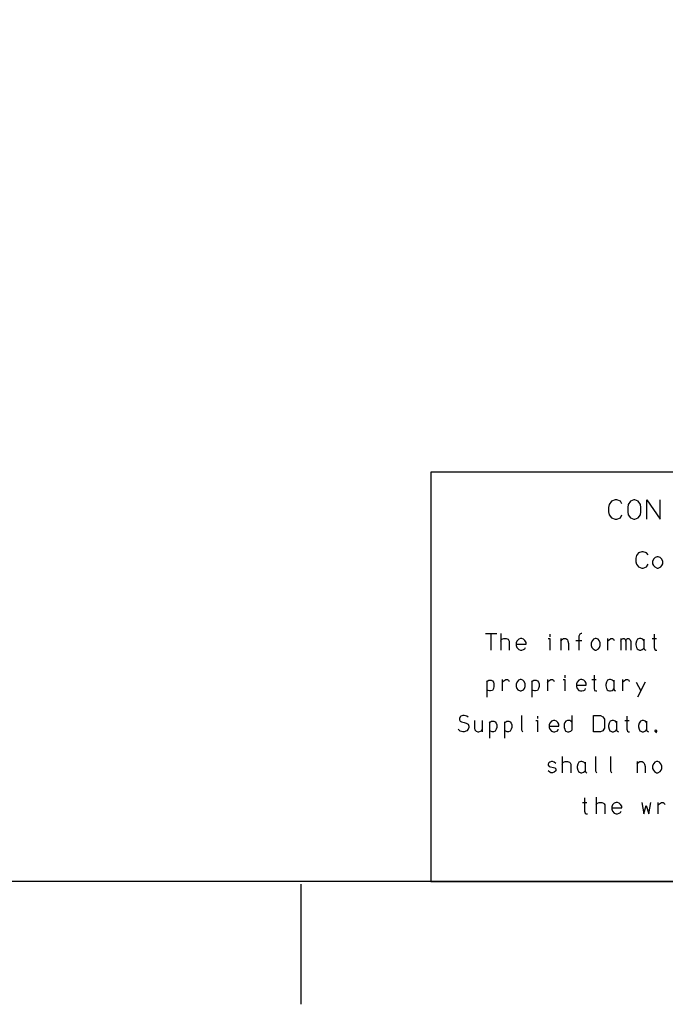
# Model space of a CAD drawing. Header units: millimetres. Extents: x 0 to 1189, y 35 to 806.
# Tile 2 of 18: x 249 to 379, y 37 to 235. Entities that reach past the tile are written whole.
import ezdxf

# ---------------------------------------------------------------- set-up
doc = ezdxf.new("R2010")
doc.units = ezdxf.units.MM
doc.layers.add('Pen 1', color=7, linetype='Continuous')

msp = doc.modelspace()

# ---------------------------------------------------------------- linework, layer by layer
at = {"layer": 'Pen 1', "color": 7, "lineweight": 30}
for p, q in [((342.85, 111.57), (345.08, 111.57)), ((343.95, 108.25), (343.95, 111.57)), ((345.88, 111.57), (345.88, 108.25)), ((355.77, 111.45), (355.77, 110.93)), ((357.98, 110.55), (357.98, 108.25)), ((361, 110.15), (362.25, 110.15)), ((367.38, 110.55), (367.38, 108.25)), ((370.08, 110.55), (370.08, 108.25)), ((376.35, 110.55), (377.25, 110.55)), ((358.8, 103.2), (358.8, 102.68)), ((343.08, 102.03), (343.08, 98.75)), ((346.2, 102.3), (346.2, 100)), ((352.15, 102.03), (352.15, 98.75)), ((355.27, 102.3), (355.27, 100)), ((364.25, 102.3), (365.12, 102.3)), ((370.4, 102.3), (370.4, 100)), ((373.17, 101.78), (374.1, 100)), ((375, 101.78), (373.42, 98.75)), ((342.15, 94.05), (342.15, 91.75)), ((343.62, 93.78), (343.62, 90.5)), ((346.65, 93.78), (346.65, 90.5)), ((353.3, 94.95), (353.3, 94.43)), ((370.85, 94.05), (371.75, 94.05)), ((358.25, 86.82), (358.25, 83.5)), ((373.38, 85.8), (373.38, 83.5)), ((362.33, 77.55), (363.2, 77.55)), ((365.12, 78.57), (365.12, 75.25)), ((377.55, 77.55), (377.55, 75.25)), ((305.7, 36.85), (305.7, 61.08))]:
    msp.add_line(p, q, dxfattribs=at)
for points in [[(26.55, 776.72), (1162.45, 776.72), (1162.45, 61.62), (26.55, 61.62), (26.55, 776.72)], [(502.35, 144.12), (331.83, 144.12), (331.83, 61.62), (502.35, 61.62), (502.35, 144.12)], [(370.27, 137.75), (369.98, 138.23), (369.25, 138.52), (368.92, 138.52), (368.17, 138.23), (367.75, 137.6), (367.6, 137), (367.6, 136.12), (367.75, 135.52), (368.17, 134.9), (368.92, 134.6), (369.25, 134.6), (369.98, 134.9), (370.27, 135.52)], [(372.9, 138.52), (372.67, 138.52), (372, 138.23), (371.52, 137.6), (371.45, 137), (371.45, 136.12), (371.52, 135.52), (372, 134.9), (372.67, 134.6), (372.9, 134.6), (373.58, 134.9), (374, 135.52), (374.12, 136.12), (374.12, 137), (374, 137.6), (373.58, 138.23), (372.9, 138.52)], [(375.3, 134.6), (375.3, 138.52), (377.98, 134.6), (377.98, 138.52)], [(375.55, 127.43), (375.27, 127.82), (374.6, 128.07), (374.33, 128.07), (373.62, 127.82), (373.23, 127.3), (373.1, 126.8), (373.1, 126.05), (373.23, 125.53), (373.62, 125.03), (374.33, 124.75), (374.6, 124.75), (375.27, 125.03), (375.55, 125.53)], [(377.38, 127.05), (377, 126.93), (376.75, 126.65), (376.48, 126.18), (376.48, 125.65), (376.65, 125.28), (376.9, 125.03), (377.38, 124.75), (377.62, 124.75), (378.12, 125.03), (378.35, 125.28), (378.5, 125.65), (378.5, 126.18), (378.25, 126.65), (378, 126.93), (377.62, 127.05), (377.38, 127.05)], [(362.25, 111.57), (362.1, 111.57), (361.83, 111.45), (361.73, 111.32), (361.6, 111.07), (361.6, 108.25)], [(376.77, 111.45), (376.77, 108.78), (376.9, 108.38), (377.12, 108.25), (377.35, 108.25)], [(345.88, 110.03), (346, 110.28), (346.12, 110.43), (346.48, 110.55), (346.98, 110.55), (347.35, 110.43), (347.48, 110.28), (347.6, 110.03), (347.6, 108.25)], [(349.02, 109.43), (351, 109.43), (351, 109.8), (350.77, 110.15), (350.5, 110.43), (350.12, 110.55), (349.88, 110.55), (349.5, 110.43), (349.15, 110.03), (349.02, 109.68), (349.02, 109.15), (349.15, 108.78), (349.5, 108.38), (349.88, 108.25), (350.12, 108.25), (350.5, 108.38), (350.77, 108.5), (350.88, 108.78)], [(355.42, 110.55), (355.77, 110.55), (355.77, 108.25)], [(357.98, 110.03), (358.3, 110.43), (358.52, 110.55), (358.98, 110.55), (359.2, 110.43), (359.33, 110.28), (359.42, 110.03), (359.55, 109.55), (359.55, 108.25)], [(364.9, 110.55), (364.58, 110.43), (364.35, 110.15), (364.1, 109.68), (364.1, 109.15), (364.25, 108.78), (364.48, 108.5), (364.9, 108.25), (365.12, 108.25), (365.6, 108.5), (365.8, 108.78), (365.92, 109.15), (365.92, 109.68), (365.7, 110.15), (365.48, 110.43), (365.12, 110.55), (364.9, 110.55)], [(367.38, 109.95), (367.7, 110.28), (368.05, 110.55), (368.4, 110.55), (368.62, 110.43), (368.73, 110.15)], [(370.08, 110.03), (370.15, 110.28), (370.3, 110.43), (370.52, 110.55), (370.73, 110.55), (370.95, 110.43), (371.08, 110.03), (371.08, 108.25)], [(371.08, 110.03), (371.2, 110.43), (371.42, 110.55), (371.65, 110.55), (371.85, 110.43), (371.98, 110.28), (372.08, 109.95), (372.08, 108.25)], [(374.7, 110.15), (374.48, 110.43), (374.08, 110.55), (373.83, 110.55), (373.45, 110.43), (373.23, 110.03), (373.1, 109.55), (373.1, 109.3), (373.23, 108.78), (373.35, 108.5), (373.58, 108.38), (373.83, 108.25), (374.08, 108.25), (374.35, 108.38), (374.58, 108.5), (374.7, 108.65)], [(374.7, 110.43), (374.7, 108.65), (374.83, 108.38), (375.08, 108.25)], [(364.67, 103.2), (364.67, 100.53), (364.8, 100.12), (365.02, 100), (365.25, 100)], [(343.08, 101.78), (343.3, 102.03), (343.5, 102.18), (343.95, 102.18), (344.2, 102.03), (344.42, 101.78), (344.52, 101.43), (344.52, 100.9), (344.42, 100.53), (344.2, 100.12), (343.85, 100), (343.62, 100), (343.3, 100.12), (343.08, 100.25)], [(346.2, 101.7), (346.52, 102.03), (346.88, 102.3), (347.23, 102.3), (347.45, 102.18), (347.55, 101.9)], [(349.77, 102.3), (349.45, 102.18), (349.23, 101.9), (348.98, 101.43), (348.98, 100.9), (349.12, 100.53), (349.35, 100.25), (349.77, 100), (350, 100), (350.48, 100.25), (350.67, 100.53), (350.8, 100.9), (350.8, 101.43), (350.58, 101.9), (350.35, 102.18), (350, 102.3), (349.77, 102.3)], [(352.15, 101.78), (352.38, 102.03), (352.58, 102.18), (353.02, 102.18), (353.27, 102.03), (353.5, 101.78), (353.6, 101.43), (353.6, 100.9), (353.5, 100.53), (353.27, 100.12), (352.92, 100), (352.7, 100), (352.38, 100.12), (352.15, 100.25)], [(355.27, 101.7), (355.6, 102.03), (355.95, 102.3), (356.3, 102.3), (356.52, 102.18), (356.62, 101.9)], [(358.45, 102.3), (358.8, 102.3), (358.8, 100)], [(361.12, 101.18), (363.1, 101.18), (363.1, 101.55), (362.88, 101.9), (362.6, 102.18), (362.25, 102.3), (361.98, 102.3), (361.6, 102.18), (361.25, 101.78), (361.12, 101.43), (361.12, 100.9), (361.25, 100.53), (361.6, 100.12), (361.98, 100), (362.25, 100), (362.6, 100.12), (362.88, 100.25), (362.98, 100.53)], [(368.65, 101.9), (368.42, 102.18), (368.02, 102.3), (367.77, 102.3), (367.4, 102.18), (367.17, 101.78), (367.05, 101.3), (367.05, 101.05), (367.17, 100.53), (367.3, 100.25), (367.52, 100.12), (367.77, 100), (368.02, 100), (368.3, 100.12), (368.52, 100.25), (368.65, 100.4)], [(368.65, 102.18), (368.65, 100.4), (368.77, 100.12), (369.02, 100)], [(370.4, 101.7), (370.73, 102.03), (371.08, 102.3), (371.42, 102.3), (371.65, 102.18), (371.75, 101.9)], [(339.33, 94.7), (339.05, 94.95), (338.5, 95.07), (338.25, 95.07), (337.85, 94.95), (337.73, 94.82), (337.6, 94.43), (337.6, 94.18), (337.73, 93.93), (338, 93.78), (338.5, 93.65), (338.92, 93.53), (339.33, 93.3), (339.45, 92.93), (339.45, 92.65), (339.33, 92.28), (339.05, 92), (338.5, 91.75), (338.25, 91.75), (337.73, 91.88), (337.33, 92.28)], [(340.6, 94.05), (340.6, 92.53), (340.7, 92.15), (340.92, 91.88), (341.25, 91.75), (341.48, 91.75), (341.83, 91.88), (342.05, 92), (342.15, 92.28)], [(343.62, 93.53), (343.85, 93.78), (344.05, 93.93), (344.5, 93.93), (344.75, 93.78), (344.98, 93.53), (345.08, 93.18), (345.08, 92.65), (344.98, 92.28), (344.75, 91.88), (344.4, 91.75), (344.17, 91.75), (343.85, 91.88), (343.62, 92)], [(346.65, 93.53), (346.88, 93.78), (347.08, 93.93), (347.52, 93.93), (347.77, 93.78), (348, 93.53), (348.1, 93.18), (348.1, 92.65), (348, 92.28), (347.77, 91.88), (347.42, 91.75), (347.2, 91.75), (346.88, 91.88), (346.65, 92)], [(350.1, 95.07), (350.1, 92.15), (350.23, 91.88), (350.33, 91.75)], [(352.95, 94.05), (353.3, 94.05), (353.3, 91.75)], [(355.62, 92.93), (357.6, 92.93), (357.6, 93.3), (357.38, 93.65), (357.1, 93.93), (356.75, 94.05), (356.48, 94.05), (356.1, 93.93), (355.75, 93.53), (355.62, 93.18), (355.62, 92.65), (355.75, 92.28), (356.1, 91.88), (356.48, 91.75), (356.75, 91.75), (357.1, 91.88), (357.38, 92), (357.48, 92.28)], [(360.25, 93.65), (360, 93.93), (359.77, 94.05), (359.35, 94.05), (359, 93.93), (358.77, 93.65), (358.65, 93.3), (358.65, 92.65), (358.77, 92.28), (358.88, 92), (359, 91.88), (359.35, 91.75), (359.62, 91.75), (360, 91.88), (360.25, 92.15), (360.25, 95.07)], [(364.58, 91.75), (364.58, 95.07), (365.95, 95.07), (366.45, 94.82), (366.67, 94.55), (366.8, 94.3), (366.8, 92.53), (366.67, 92.28), (366.45, 92), (365.95, 91.75), (364.58, 91.75)], [(369.2, 93.65), (368.98, 93.93), (368.58, 94.05), (368.33, 94.05), (367.95, 93.93), (367.73, 93.53), (367.6, 93.05), (367.6, 92.78), (367.73, 92.28), (367.85, 92), (368.08, 91.88), (368.33, 91.75), (368.58, 91.75), (368.85, 91.88), (369.08, 92), (369.2, 92.15)], [(369.2, 93.93), (369.2, 92.15), (369.33, 91.88), (369.58, 91.75)], [(371.27, 94.95), (371.27, 92.28), (371.4, 91.88), (371.62, 91.75), (371.85, 91.75)], [(375.25, 93.65), (375.02, 93.93), (374.62, 94.05), (374.38, 94.05), (374, 93.93), (373.77, 93.53), (373.65, 93.05), (373.65, 92.78), (373.77, 92.28), (373.9, 92), (374.12, 91.88), (374.38, 91.75), (374.62, 91.75), (374.9, 91.88), (375.12, 92), (375.25, 92.15)], [(375.25, 93.93), (375.25, 92.15), (375.38, 91.88), (375.62, 91.75)], [(377.23, 91.82), (377.17, 91.75), (377.05, 91.75), (377, 91.82), (377, 92.05), (377.05, 92.15), (377.17, 92.15), (377.23, 92.05), (377.23, 91.82), (377.17, 91.62), (377.12, 91.5)], [(357, 85.4), (356.67, 85.65), (356.33, 85.8), (356.1, 85.8), (355.77, 85.65), (355.55, 85.53), (355.45, 85.28), (355.45, 85.05), (355.67, 84.8), (356.8, 84.53), (357, 84.28), (357, 83.88), (356.67, 83.62), (356.33, 83.5), (356, 83.5), (355.77, 83.62), (355.45, 83.88)], [(358.25, 85.28), (358.38, 85.53), (358.5, 85.65), (358.85, 85.8), (359.35, 85.8), (359.73, 85.65), (359.85, 85.53), (359.98, 85.28), (359.98, 83.5)], [(362.88, 85.4), (362.65, 85.65), (362.25, 85.8), (362, 85.8), (361.62, 85.65), (361.4, 85.28), (361.27, 84.8), (361.27, 84.53), (361.4, 84.03), (361.52, 83.75), (361.75, 83.62), (362, 83.5), (362.25, 83.5), (362.52, 83.62), (362.75, 83.75), (362.88, 83.88)], [(362.88, 85.65), (362.88, 83.88), (363, 83.62), (363.25, 83.5)], [(364.95, 86.82), (364.95, 83.88), (365.08, 83.62), (365.17, 83.5)], [(367.98, 86.82), (367.98, 83.88), (368.1, 83.62), (368.2, 83.5)], [(373.38, 85.28), (373.7, 85.65), (373.92, 85.8), (374.38, 85.8), (374.6, 85.65), (374.73, 85.53), (374.83, 85.28), (374.95, 84.8), (374.95, 83.5)], [(377.27, 85.8), (376.95, 85.65), (376.73, 85.4), (376.48, 84.93), (376.48, 84.4), (376.62, 84.03), (376.85, 83.75), (377.27, 83.5), (377.52, 83.5), (377.98, 83.75), (378.17, 84.03), (378.3, 84.4), (378.3, 84.93), (378.08, 85.4), (377.85, 85.65), (377.52, 85.8), (377.27, 85.8)], [(362.75, 78.45), (362.75, 75.78), (362.88, 75.38), (363.1, 75.25), (363.33, 75.25)], [(365.12, 77.03), (365.25, 77.28), (365.38, 77.4), (365.73, 77.55), (366.23, 77.55), (366.6, 77.4), (366.73, 77.28), (366.85, 77.03), (366.85, 75.25)], [(368.27, 76.43), (370.25, 76.43), (370.25, 76.8), (370.02, 77.15), (369.75, 77.4), (369.4, 77.55), (369.12, 77.55), (368.75, 77.4), (368.4, 77.03), (368.27, 76.68), (368.27, 76.15), (368.4, 75.78), (368.75, 75.38), (369.12, 75.25), (369.4, 75.25), (369.75, 75.38), (370.02, 75.5), (370.12, 75.78)], [(374.27, 77.55), (374.67, 75.25), (375.2, 76.93), (375.7, 75.25), (376.12, 77.55)], [(377.55, 76.93), (377.88, 77.28), (378.23, 77.55), (378.58, 77.55), (378.8, 77.4), (378.9, 77.15)]]:
    msp.add_lwpolyline(points, dxfattribs=at)

doc.saveas('drawing.dxf')
